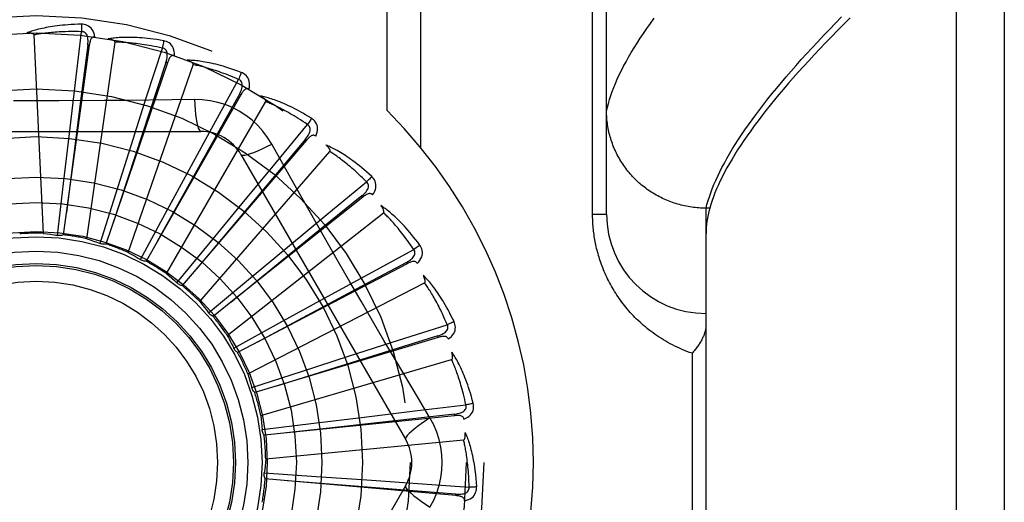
# Model space of a CAD drawing. Header units: inches. Extents: x 0 to 262, y 0 to 169.
# Tile 179 of 256: x 113.911 to 114.529, y 95.575 to 95.879. Entities that reach past the tile are written whole.
import ezdxf

# ---------------------------------------------------------------- set-up
doc = ezdxf.new("R2010")
doc.units = ezdxf.units.IN
doc.header["$LTSCALE"] = 14.384615
doc.header["$MEASUREMENT"] = 0
doc.linetypes.add('HIDDEN', pattern=[0.2, 0.1, -0.1])
doc.layers.add('RIGHTHAND_DOOR_ASSEMBLY', color=7, linetype='CONTINUOUS')

msp = doc.modelspace()

# ---------------------------------------------------------------- linework, layer by layer
at = {"layer": 'RIGHTHAND_DOOR_ASSEMBLY', "color": 8, "linetype": 'HIDDEN'}
for p, q in [((114.49942, 95.04397), (114.49942, 96.15711)), ((114.52942, 96.12772), (114.52942, 95.07335)), ((114.27942, 95.75679), (114.27942, 96.09715)), ((114.14149, 95.8219), (114.14149, 96.07054)), ((114.1627, 95.79851), (114.1627, 96.07054)), ((114.27063, 95.75679), (114.27063, 96.03804)), ((113.92549, 95.74471), (113.91955, 95.86954)), ((113.94554, 95.83952), (113.94942, 95.87158)), ((113.95427, 95.86302), (113.93795, 95.74378)), ((113.95269, 95.74124), (113.97048, 95.86494)), ((113.95427, 95.86302), (113.95332, 95.86315)), ((113.99032, 95.83054), (114.0002, 95.86129)), ((114.00334, 95.85196), (113.96475, 95.73797)), ((113.97875, 95.73269), (114.01962, 95.85078)), ((114.00334, 95.85196), (114.00243, 95.85227)), ((114.0326, 95.81325), (114.04811, 95.84157)), ((113.94174, 95.80756), (113.94554, 95.83952)), ((113.98054, 95.79988), (113.99032, 95.83054)), ((114.04944, 95.83182), (113.98996, 95.72719)), ((114.02037, 95.82889), (114.00621, 95.82868)), ((114.04944, 95.83182), (114.0486, 95.83229)), ((114.00271, 95.71935), (114.0652, 95.82758)), ((114.01719, 95.78499), (114.0326, 95.81325)), ((114.07084, 95.78827), (114.09143, 95.81314)), ((113.81747, 95.80887), (114.02436, 95.80887)), ((113.93804, 95.77598), (113.94174, 95.80756)), ((114.09088, 95.80332), (114.09016, 95.80394)), ((113.97093, 95.76957), (113.98054, 95.79988)), ((114.09088, 95.80332), (114.01269, 95.71183)), ((114.02372, 95.70173), (114.10556, 95.79617)), ((114.04962, 95.79429), (114.15306, 95.61512)), ((114.00202, 95.75705), (114.01719, 95.78499)), ((114.05036, 95.76344), (114.07084, 95.78827)), ((113.93429, 95.7434), (113.93804, 95.77598)), ((114.10365, 95.7565), (114.12859, 95.77703)), ((113.96108, 95.73829), (113.97093, 95.76957)), ((114.12619, 95.76749), (114.04325, 95.70133)), ((114.12619, 95.76749), (114.12559, 95.76824)), ((114.03017, 95.73887), (114.05036, 95.76344)), ((114.34192, 95.76056), (114.34077, 95.76057)), ((114.34429, 95.76056), (114.34192, 95.76056)), ((114.34192, 95.44051), (114.34192, 95.76056)), ((113.98643, 95.7282), (114.00202, 95.75705)), ((114.04101, 95.68044), (114.13925, 95.75769)), ((114.07885, 95.736), (114.10365, 95.7565)), ((114.27063, 95.75679), (114.27942, 95.75679)), ((114.11088, 95.7266), (114.09678, 95.75133)), ((114.0094, 95.71349), (114.03017, 95.73887)), ((114.05438, 95.71569), (114.07885, 95.736)), ((114.12987, 95.7191), (114.15824, 95.73454)), ((114.15408, 95.72562), (114.04748, 95.66975)), ((114.15408, 95.72562), (114.15363, 95.72647)), ((114.10163, 95.70366), (114.12987, 95.7191)), ((114.02918, 95.6947), (114.05438, 95.71569)), ((114.05397, 95.65627), (114.16504, 95.71353)), ((114.04325, 95.70133), (114.03209, 95.69245)), ((114.07376, 95.68835), (114.10163, 95.70366)), ((114.04505, 95.67251), (114.07376, 95.68835)), ((114.14853, 95.67741), (114.17931, 95.6872)), ((114.17353, 95.67923), (114.17326, 95.68015)), ((114.17353, 95.67923), (114.05829, 95.64455)), ((114.11788, 95.6676), (114.14853, 95.67741)), ((114.04517, 95.67227), (114.04505, 95.67251)), ((114.08762, 95.65784), (114.11788, 95.6676)), ((114.33313, 95.66929), (114.33313, 95.53179)), ((114.06211, 95.63008), (114.18202, 95.66529)), ((114.05642, 95.64772), (114.08762, 95.65784)), ((114.15897, 95.63295), (114.19104, 95.63674)), ((114.16841, 95.62858), (114.16114, 95.64075)), ((114.18377, 95.63096), (114.0994, 95.62156)), ((114.12701, 95.62911), (114.15897, 95.63295)), ((114.18386, 95.63), (114.18377, 95.63096)), ((114.06291, 95.62122), (114.09545, 95.62526)), ((114.18386, 95.63), (114.06414, 95.61776)), ((114.09545, 95.62526), (114.12701, 95.62911)), ((114.0994, 95.62156), (114.07827, 95.61918)), ((114.06515, 95.60283), (114.18955, 95.61471)), ((114.06425, 95.59398), (114.09698, 95.59178)), ((114.18469, 95.57971), (114.06481, 95.59034)), ((114.09698, 95.59178), (114.12869, 95.58959)), ((114.12869, 95.58959), (114.1608, 95.58731)), ((114.1608, 95.58731), (114.19301, 95.58496)), ((114.15306, 95.58595), (114.04962, 95.40679)), ((114.18469, 95.57971), (114.18477, 95.58066))]:
    msp.add_line(p, q, dxfattribs=at)
for points in [[(114.27942, 95.82176), (114.27994, 95.8241), (114.28056, 95.82648), (114.28127, 95.82891), (114.28206, 95.83137), (114.28295, 95.83389), (114.28392, 95.83644), (114.28498, 95.83904), (114.28614, 95.84168), (114.28738, 95.84437), (114.28871, 95.8471), (114.29013, 95.84987), (114.29165, 95.85268), (114.29325, 95.85555), (114.29494, 95.85845), (114.29672, 95.8614), (114.29859, 95.86439), (114.30056, 95.86743), (114.30261, 95.87051), (114.30475, 95.87363), (114.30699, 95.8768), (114.30931, 95.88001)], [(114.34192, 95.76056), (114.34253, 95.76293), (114.34322, 95.76533), (114.34401, 95.76778), (114.34488, 95.77028), (114.34584, 95.77281), (114.34689, 95.77539), (114.34803, 95.77802), (114.34925, 95.78068), (114.35056, 95.78339), (114.35196, 95.78615), (114.35345, 95.78894), (114.35503, 95.79179), (114.35669, 95.79467), (114.35845, 95.7976), (114.36029, 95.80057), (114.36222, 95.80359), (114.36424, 95.80665), (114.36635, 95.80975), (114.36854, 95.81289), (114.37083, 95.81608), (114.3732, 95.81932), (114.37566, 95.82259), (114.37821, 95.82591), (114.38085, 95.82928), (114.38358, 95.83268), (114.3864, 95.83613), (114.3893, 95.83963), (114.3923, 95.84317), (114.39538, 95.84675), (114.39855, 95.85037), (114.40182, 95.85404), (114.40516, 95.85774), (114.4086, 95.8615), (114.41213, 95.86529), (114.41575, 95.86913), (114.41945, 95.873), (114.42325, 95.87692), (114.42713, 95.88089)], [(114.43245, 95.88023), (114.42846, 95.87625), (114.42457, 95.87232), (114.42076, 95.86843), (114.41705, 95.86458), (114.41343, 95.86078), (114.4099, 95.85703), (114.40646, 95.85332), (114.40311, 95.84966), (114.39986, 95.84604), (114.39669, 95.84247), (114.39362, 95.83894), (114.39063, 95.83546), (114.38774, 95.83202), (114.38493, 95.82863), (114.38222, 95.82529), (114.37959, 95.82198), (114.37706, 95.81873), (114.37461, 95.81552), (114.37226, 95.81235), (114.36999, 95.80923), (114.36781, 95.80615), (114.36573, 95.80312), (114.36372, 95.80013), (114.36181, 95.79718), (114.35999, 95.79428), (114.35826, 95.79143), (114.35661, 95.78862), (114.35505, 95.78585), (114.35358, 95.78313), (114.3522, 95.78045), (114.3509, 95.77781), (114.3497, 95.77521), (114.34858, 95.77266), (114.34754, 95.77016), (114.3466, 95.76769), (114.34574, 95.76527), (114.34497, 95.7629), (114.34429, 95.76056)], [(113.94936, 95.87625), (113.94713, 95.87621), (113.945, 95.87613), (113.94297, 95.87603), (113.94102, 95.87591), (113.93917, 95.87577), (113.9374, 95.87561), (113.93571, 95.87543), (113.9341, 95.87524), (113.93256, 95.87504), (113.93109, 95.87482), (113.92969, 95.8746), (113.92835, 95.87437), (113.92707, 95.87413), (113.92584, 95.87389), (113.92468, 95.87365), (113.92356, 95.8734), (113.9225, 95.87314), (113.92149, 95.87288), (113.92052, 95.87262), (113.91961, 95.87235), (113.91873, 95.87209), (113.9179, 95.87182), (113.91711, 95.87155), (113.91635, 95.87128), (113.91563, 95.87101), (113.91495, 95.87074)], [(113.94942, 95.87158), (113.94757, 95.87162), (113.94579, 95.87164), (113.94409, 95.87165), (113.94246, 95.87164), (113.9409, 95.87161), (113.9394, 95.87158), (113.93797, 95.87153), (113.93659, 95.87147), (113.93528, 95.8714), (113.93401, 95.87132), (113.9328, 95.87124), (113.93164, 95.87115), (113.93052, 95.87105), (113.92945, 95.87095), (113.92842, 95.87085), (113.92744, 95.87074), (113.92649, 95.87063), (113.92559, 95.87051), (113.92472, 95.8704), (113.92388, 95.87028), (113.92308, 95.87016), (113.92231, 95.87004), (113.92158, 95.86992), (113.92087, 95.86979), (113.92019, 95.86967), (113.91955, 95.86954)], [(113.94936, 95.87625), (113.9494, 95.87563), (113.94942, 95.87492), (113.94944, 95.87414), (113.94944, 95.87332), (113.94944, 95.87245), (113.94942, 95.87158)], [(113.95775, 95.86828), (113.95751, 95.86962), (113.95716, 95.87084), (113.9567, 95.87194), (113.95614, 95.87291), (113.95548, 95.87376), (113.95472, 95.87448), (113.95387, 95.87507), (113.95297, 95.87554), (113.95204, 95.87588), (113.95111, 95.8761), (113.95022, 95.87623), (113.94936, 95.87625)], [(113.91955, 95.86954), (113.9195, 95.86971), (113.91943, 95.86986), (113.91931, 95.86999), (113.91916, 95.8701), (113.91898, 95.8702), (113.9188, 95.87029), (113.91859, 95.87036), (113.91838, 95.87043), (113.91815, 95.87049), (113.91791, 95.87054), (113.91767, 95.87058), (113.91741, 95.87062), (113.91714, 95.87066), (113.91687, 95.87069), (113.91658, 95.87071), (113.91628, 95.87073), (113.91597, 95.87074), (113.91565, 95.87075), (113.91535, 95.87075), (113.91505, 95.87074)], [(113.95332, 95.86315), (113.95343, 95.86418), (113.95349, 95.86516), (113.95349, 95.86609), (113.95343, 95.86698), (113.9533, 95.86781), (113.95312, 95.86858), (113.95286, 95.86929), (113.95254, 95.86992), (113.95215, 95.87045), (113.95168, 95.87089), (113.95116, 95.87122), (113.95059, 95.87144), (113.95001, 95.87156), (113.94941, 95.87158)], [(113.95775, 95.86828), (113.95729, 95.8683), (113.95686, 95.86824), (113.95647, 95.86808), (113.95612, 95.86785), (113.95581, 95.86756), (113.95553, 95.86722), (113.95529, 95.86681), (113.95508, 95.86637), (113.9549, 95.86588), (113.95474, 95.86536), (113.9546, 95.86481), (113.95447, 95.86423), (113.95436, 95.86364), (113.95427, 95.86302)], [(114.00103, 95.86589), (113.99883, 95.86626), (113.99672, 95.86659), (113.9947, 95.86688), (113.99277, 95.86713), (113.99093, 95.86734), (113.98916, 95.86752), (113.98747, 95.86767), (113.98585, 95.86778), (113.9843, 95.86788), (113.98282, 95.86794), (113.98139, 95.86799), (113.98004, 95.86801), (113.97873, 95.86802), (113.97749, 95.86802), (113.9763, 95.868), (113.97515, 95.86796), (113.97406, 95.86792), (113.97302, 95.86785), (113.97202, 95.86778), (113.97107, 95.86769), (113.97016, 95.86759), (113.96929, 95.86749), (113.96847, 95.86737), (113.96767, 95.86725), (113.96692, 95.86712), (113.9662, 95.86699)], [(113.97048, 95.86494), (113.97047, 95.86511), (113.97042, 95.86527), (113.97033, 95.86543), (113.9702, 95.86556), (113.97005, 95.86569), (113.96988, 95.86581), (113.9697, 95.86593), (113.9695, 95.86603), (113.96929, 95.86613), (113.96907, 95.86623), (113.96883, 95.86632), (113.96859, 95.86641), (113.96833, 95.86649), (113.96806, 95.86657), (113.96779, 95.86665), (113.9675, 95.86672), (113.9672, 95.86679), (113.96688, 95.86686), (113.96655, 95.86693), (113.96621, 95.86699)], [(114.00103, 95.86589), (114.00094, 95.86527), (114.00084, 95.86457), (114.00071, 95.86381), (114.00056, 95.863), (114.00038, 95.86215), (114.0002, 95.86129)], [(114.00775, 95.85648), (114.00777, 95.85783), (114.00766, 95.85909), (114.00742, 95.86026), (114.00705, 95.86132), (114.00656, 95.86228), (114.00595, 95.86314), (114.00523, 95.86388), (114.00444, 95.8645), (114.00358, 95.86501), (114.00271, 95.86541), (114.00186, 95.8657), (114.00103, 95.86589)], [(113.95332, 95.86315), (113.94922, 95.83114), (113.93989, 95.75785)], [(114.0002, 95.86129), (113.99839, 95.86168), (113.99665, 95.86204), (113.99498, 95.86236), (113.99338, 95.86266), (113.99184, 95.86293), (113.99037, 95.86318), (113.98895, 95.8634), (113.98759, 95.8636), (113.98628, 95.86379), (113.98502, 95.86395), (113.98381, 95.8641), (113.98266, 95.86423), (113.98154, 95.86434), (113.98047, 95.86445), (113.97945, 95.86454), (113.97846, 95.86462), (113.97751, 95.86469), (113.9766, 95.86475), (113.97572, 95.8648), (113.97488, 95.86485), (113.97407, 95.86488), (113.97329, 95.8649), (113.97255, 95.86492), (113.97183, 95.86494), (113.97114, 95.86494), (113.97048, 95.86494)], [(114.00243, 95.85227), (114.00274, 95.85326), (114.00298, 95.85422), (114.00315, 95.85513), (114.00326, 95.85601), (114.0033, 95.85685), (114.00326, 95.85764), (114.00315, 95.85838), (114.00295, 95.85906), (114.00267, 95.85966), (114.00229, 95.86018), (114.00184, 95.8606), (114.00132, 95.86093), (114.00077, 95.86116), (114.0002, 95.86129)], [(114.00776, 95.85647), (114.00731, 95.85658), (114.00688, 95.85659), (114.00646, 95.85652), (114.00607, 95.85636), (114.00571, 95.85613), (114.00538, 95.85584), (114.00506, 95.8555), (114.00477, 95.8551), (114.0045, 95.85465), (114.00424, 95.85417), (114.004, 95.85366), (114.00377, 95.85312), (114.00355, 95.85255), (114.00334, 95.85196)], [(114.0498, 95.84593), (114.04771, 95.84672), (114.0457, 95.84744), (114.04378, 95.8481), (114.04193, 95.84871), (114.04016, 95.84927), (114.03845, 95.84978), (114.03682, 95.85024), (114.03525, 95.85067), (114.03375, 95.85105), (114.0323, 95.8514), (114.03092, 95.85171), (114.02959, 95.85199), (114.02831, 95.85225), (114.02709, 95.85248), (114.02591, 95.85268), (114.02479, 95.85287), (114.0237, 95.85303), (114.02267, 95.85316), (114.02168, 95.85328), (114.02072, 95.85337), (114.01981, 95.85345), (114.01894, 95.85351), (114.01811, 95.85355), (114.01731, 95.85358), (114.01654, 95.8536), (114.0158, 95.8536)], [(114.01962, 95.85078), (114.01965, 95.85095), (114.01963, 95.85112), (114.01957, 95.85129), (114.01947, 95.85145), (114.01935, 95.8516), (114.0192, 95.85175), (114.01904, 95.8519), (114.01887, 95.85204), (114.01868, 95.85218), (114.01848, 95.85231), (114.01827, 95.85245), (114.01804, 95.85258), (114.01781, 95.85271), (114.01756, 95.85284), (114.0173, 95.85297), (114.01703, 95.8531), (114.01675, 95.85322), (114.01645, 95.85335), (114.01617, 95.85346), (114.01589, 95.85357)], [(114.00243, 95.85227), (113.99235, 95.82162), (113.96932, 95.75141)], [(114.04811, 95.84157), (114.04641, 95.8423), (114.04477, 95.84298), (114.0432, 95.84361), (114.04168, 95.84421), (114.04022, 95.84477), (114.03882, 95.84529), (114.03747, 95.84578), (114.03617, 95.84623), (114.03492, 95.84666), (114.03371, 95.84706), (114.03256, 95.84743), (114.03144, 95.84778), (114.03037, 95.8481), (114.02934, 95.84841), (114.02835, 95.84869), (114.0274, 95.84896), (114.02648, 95.84921), (114.02559, 95.84944), (114.02474, 95.84966), (114.02392, 95.84986), (114.02314, 95.85004), (114.02238, 95.85021), (114.02165, 95.85037), (114.02095, 95.85052), (114.02027, 95.85066), (114.01962, 95.85078)], [(114.0498, 95.84593), (114.0496, 95.84534), (114.04936, 95.84468), (114.04909, 95.84396), (114.04879, 95.84319), (114.04846, 95.84238), (114.04811, 95.84157)], [(114.0486, 95.83229), (114.04909, 95.83321), (114.0495, 95.8341), (114.04985, 95.83497), (114.05012, 95.83581), (114.05032, 95.83662), (114.05043, 95.83741), (114.05046, 95.83816), (114.0504, 95.83887), (114.05023, 95.83951), (114.04996, 95.84009), (114.04959, 95.84059), (114.04915, 95.84101), (114.04865, 95.84134), (114.04811, 95.84157)], [(114.05462, 95.83542), (114.0549, 95.83675), (114.05503, 95.838), (114.05501, 95.83919), (114.05485, 95.84031), (114.05455, 95.84135), (114.05411, 95.8423), (114.05355, 95.84316), (114.05288, 95.84393), (114.05214, 95.84459), (114.05136, 95.84514), (114.05058, 95.84559), (114.0498, 95.84593)], [(114.05463, 95.83541), (114.0542, 95.8356), (114.05378, 95.8357), (114.05336, 95.8357), (114.05295, 95.83562), (114.05255, 95.83547), (114.05217, 95.83525), (114.0518, 95.83496), (114.05143, 95.83463), (114.05108, 95.83424), (114.05074, 95.83382), (114.0504, 95.83336), (114.05008, 95.83287), (114.04975, 95.83236), (114.04944, 95.83182)], [(114.00621, 95.82868), (113.97787, 95.82837), (113.96366, 95.82824)], [(114.0486, 95.83229), (114.0329, 95.8041), (113.997, 95.73953)], [(114.02037, 95.82889), (114.02057, 95.82551), (114.02082, 95.82232), (114.02113, 95.81944), (114.02148, 95.81684), (114.02188, 95.81453), (114.02232, 95.81257), (114.02279, 95.81098), (114.0233, 95.80982), (114.02382, 95.80911), (114.02436, 95.80887)], [(114.06895, 95.80085), (114.06635, 95.80505), (114.06341, 95.80897), (114.06014, 95.8126), (114.05656, 95.81593), (114.05269, 95.81893), (114.04856, 95.82157), (114.04421, 95.82382), (114.03968, 95.82568), (114.035, 95.82713), (114.03021, 95.82815), (114.02533, 95.82874), (114.02037, 95.82889)], [(114.09391, 95.81711), (114.09201, 95.81827), (114.09017, 95.81936), (114.08841, 95.82038), (114.08671, 95.82133), (114.08507, 95.82221), (114.0835, 95.82303), (114.08198, 95.8238), (114.08052, 95.82451), (114.07912, 95.82517), (114.07777, 95.82578), (114.07646, 95.82635), (114.07521, 95.82688), (114.07401, 95.82737), (114.07285, 95.82783), (114.07173, 95.82826), (114.07066, 95.82865), (114.06963, 95.82901), (114.06864, 95.82934), (114.06769, 95.82964), (114.06677, 95.82991), (114.06589, 95.83016), (114.06504, 95.83038), (114.06423, 95.83059), (114.06345, 95.83077), (114.0627, 95.83093), (114.06198, 95.83107)], [(114.0652, 95.82758), (114.06526, 95.82774), (114.06527, 95.82791), (114.06524, 95.82809), (114.06517, 95.82826), (114.06508, 95.82844), (114.06497, 95.82861), (114.06484, 95.82878), (114.0647, 95.82896), (114.06454, 95.82913), (114.06437, 95.8293), (114.06418, 95.82947), (114.06399, 95.82965), (114.06378, 95.82982), (114.06356, 95.82999), (114.06333, 95.83016), (114.06309, 95.83034), (114.06284, 95.83052), (114.06257, 95.8307), (114.06229, 95.83088), (114.06199, 95.83107)], [(113.96366, 95.82824), (113.9352, 95.82808), (113.92097, 95.82807), (113.90673, 95.82808)], [(114.09143, 95.81314), (114.0899, 95.81418), (114.08842, 95.81516), (114.08699, 95.81608), (114.08561, 95.81695), (114.08428, 95.81778), (114.08301, 95.81855), (114.08177, 95.81929), (114.08058, 95.81998), (114.07944, 95.82064), (114.07833, 95.82126), (114.07726, 95.82184), (114.07624, 95.82239), (114.07525, 95.82292), (114.07429, 95.82341), (114.07337, 95.82388), (114.07249, 95.82432), (114.07163, 95.82474), (114.07081, 95.82513), (114.07001, 95.8255), (114.06925, 95.82586), (114.06851, 95.82619), (114.0678, 95.8265), (114.06711, 95.8268), (114.06645, 95.82707), (114.06581, 95.82733), (114.0652, 95.82758)], [(114.09391, 95.81711), (114.0936, 95.81657), (114.09324, 95.81596), (114.09284, 95.8153), (114.0924, 95.8146), (114.09192, 95.81388), (114.09143, 95.81314)], [(114.09666, 95.80587), (114.09718, 95.80712), (114.09754, 95.80833), (114.09775, 95.8095), (114.09781, 95.81063), (114.09771, 95.8117), (114.09746, 95.81272), (114.09707, 95.81367), (114.09656, 95.81455), (114.09596, 95.81534), (114.0953, 95.81604), (114.09462, 95.81662), (114.09391, 95.81711)], [(114.34077, 95.76057), (114.33965, 95.7606), (114.33852, 95.76065), (114.33739, 95.76072), (114.33627, 95.76081), (114.33515, 95.76092), (114.33403, 95.76105), (114.33291, 95.7612), (114.33179, 95.76137), (114.33068, 95.76156), (114.32957, 95.76177), (114.32847, 95.762), (114.32737, 95.76224), (114.32628, 95.76251), (114.32519, 95.7628), (114.3241, 95.7631), (114.32302, 95.76343), (114.32195, 95.76377), (114.32088, 95.76413), (114.31983, 95.76451), (114.31877, 95.76491), (114.31773, 95.76533), (114.31669, 95.76577), (114.31566, 95.76622), (114.31464, 95.7667), (114.31363, 95.76719), (114.31263, 95.7677), (114.31164, 95.76822), (114.31066, 95.76877), (114.30969, 95.76933), (114.30873, 95.76991), (114.30777, 95.7705), (114.30684, 95.77111), (114.30591, 95.77174), (114.30499, 95.77239), (114.30409, 95.77305), (114.30319, 95.77372), (114.30232, 95.77441), (114.30145, 95.77512), (114.3006, 95.77585), (114.29976, 95.77658), (114.29893, 95.77734), (114.29812, 95.7781), (114.29732, 95.77888), (114.29654, 95.77968), (114.29577, 95.78049), (114.29502, 95.78131), (114.29428, 95.78215), (114.29355, 95.78299), (114.29285, 95.78386), (114.29216, 95.78473), (114.29148, 95.78561), (114.29082, 95.78651), (114.29018, 95.78742), (114.28956, 95.78834), (114.28895, 95.78927), (114.28836, 95.79021), (114.28779, 95.79117), (114.28723, 95.79213), (114.28669, 95.7931), (114.28618, 95.79408), (114.28567, 95.79507), (114.28519, 95.79607), (114.28473, 95.79707), (114.28428, 95.79809), (114.28385, 95.79911), (114.28345, 95.80014), (114.28306, 95.80118), (114.28269, 95.80222), (114.28234, 95.80327), (114.28201, 95.80433), (114.28169, 95.80539), (114.2814, 95.80646), (114.28113, 95.80753), (114.28088, 95.80861), (114.28064, 95.80969), (114.28043, 95.81077), (114.28024, 95.81186), (114.28007, 95.81295), (114.27991, 95.81405), (114.27978, 95.81514), (114.27967, 95.81624), (114.27958, 95.81735), (114.27951, 95.81845), (114.27946, 95.81955), (114.27943, 95.82066), (114.27942, 95.82176)], [(114.09015, 95.80394), (114.0908, 95.80475), (114.09138, 95.80554), (114.09189, 95.80633), (114.09231, 95.8071), (114.09266, 95.80787), (114.09292, 95.80862), (114.09309, 95.80935), (114.09316, 95.81006), (114.09312, 95.81072), (114.09296, 95.81134), (114.0927, 95.8119), (114.09234, 95.8124), (114.09192, 95.81281), (114.09143, 95.81315)], [(114.09016, 95.80394), (114.0694, 95.77923), (114.02193, 95.72262)], [(114.09666, 95.80586), (114.09628, 95.80613), (114.09589, 95.8063), (114.09547, 95.80639), (114.09505, 95.80639), (114.09463, 95.80631), (114.09422, 95.80617), (114.0938, 95.80596), (114.09338, 95.8057), (114.09296, 95.80538), (114.09254, 95.80503), (114.09213, 95.80465), (114.09171, 95.80423), (114.0913, 95.80379), (114.09088, 95.80332)], [(114.04962, 95.79429), (114.05008, 95.79395), (114.05092, 95.79384), (114.05211, 95.79397), (114.05364, 95.79431), (114.05551, 95.79488), (114.0577, 95.79567), (114.06017, 95.79668), (114.0629, 95.79789), (114.06585, 95.79929), (114.06895, 95.80085)], [(114.09678, 95.75133), (114.08281, 95.77608), (114.07588, 95.78843), (114.06895, 95.80085)], [(114.13177, 95.78045), (114.13012, 95.78196), (114.12853, 95.78337), (114.12699, 95.78471), (114.1255, 95.78596), (114.12406, 95.78714), (114.12267, 95.78824), (114.12132, 95.78928), (114.12003, 95.79025), (114.11877, 95.79117), (114.11756, 95.79203), (114.11639, 95.79283), (114.11526, 95.79359), (114.11417, 95.7943), (114.11312, 95.79497), (114.11211, 95.7956), (114.11113, 95.79619), (114.11018, 95.79674), (114.10927, 95.79725), (114.10839, 95.79772), (114.10754, 95.79816), (114.10673, 95.79857), (114.10594, 95.79895), (114.10518, 95.79931), (114.10445, 95.79963), (114.10374, 95.79993), (114.10306, 95.80021)], [(114.10556, 95.79617), (114.10565, 95.79632), (114.10569, 95.79648), (114.1057, 95.79666), (114.10566, 95.79685), (114.10561, 95.79704), (114.10553, 95.79723), (114.10544, 95.79742), (114.10533, 95.79762), (114.1052, 95.79782), (114.10507, 95.79802), (114.10492, 95.79822), (114.10476, 95.79843), (114.10459, 95.79864), (114.10441, 95.79885), (114.10422, 95.79906), (114.10402, 95.79928), (114.1038, 95.7995), (114.10357, 95.79973), (114.10333, 95.79997), (114.10307, 95.8002)], [(114.12859, 95.77703), (114.12728, 95.77834), (114.12601, 95.77958), (114.12478, 95.78076), (114.12359, 95.78187), (114.12245, 95.78293), (114.12134, 95.78394), (114.12026, 95.78489), (114.11923, 95.7858), (114.11823, 95.78666), (114.11726, 95.78748), (114.11632, 95.78825), (114.11542, 95.78899), (114.11454, 95.78969), (114.1137, 95.79035), (114.11289, 95.79099), (114.1121, 95.79159), (114.11134, 95.79216), (114.1106, 95.79271), (114.10989, 95.79322), (114.10921, 95.79371), (114.10855, 95.79418), (114.10791, 95.79462), (114.10729, 95.79504), (114.10669, 95.79544), (114.10612, 95.79581), (114.10556, 95.79617)], [(114.13177, 95.78045), (114.13137, 95.77998), (114.1309, 95.77945), (114.13038, 95.77888), (114.12981, 95.77828), (114.12921, 95.77766), (114.12859, 95.77703)], [(114.13234, 95.7689), (114.13309, 95.77003), (114.13368, 95.77115), (114.1341, 95.77226), (114.13437, 95.77336), (114.13448, 95.77443), (114.13443, 95.77547), (114.13422, 95.77649), (114.13389, 95.77745), (114.13345, 95.77833), (114.13293, 95.77914), (114.13237, 95.77984), (114.13177, 95.78045)], [(114.12559, 95.76824), (114.12638, 95.76891), (114.1271, 95.76958), (114.12774, 95.77025), (114.12831, 95.77093), (114.12879, 95.77162), (114.12919, 95.77231), (114.1295, 95.77299), (114.1297, 95.77367), (114.12978, 95.77433), (114.12975, 95.77497), (114.12959, 95.77557), (114.12934, 95.77613), (114.129, 95.77662), (114.12858, 95.77703)], [(114.12559, 95.76824), (114.10053, 95.7479), (114.04321, 95.70129)], [(114.13234, 95.76889), (114.13202, 95.76923), (114.13167, 95.76947), (114.13128, 95.76963), (114.13086, 95.76971), (114.13044, 95.76972), (114.13, 95.76965), (114.12955, 95.76953), (114.12909, 95.76935), (114.12862, 95.76912), (114.12814, 95.76886), (114.12766, 95.76856), (114.12717, 95.76823), (114.12668, 95.76787), (114.12619, 95.76749)], [(114.16201, 95.7373), (114.16068, 95.73909), (114.15938, 95.74078), (114.15812, 95.74238), (114.15689, 95.74389), (114.1557, 95.74532), (114.15455, 95.74667), (114.15342, 95.74794), (114.15233, 95.74914), (114.15127, 95.75028), (114.15025, 95.75135), (114.14925, 95.75237), (114.14828, 95.75332), (114.14735, 95.75423), (114.14644, 95.75508), (114.14557, 95.75589), (114.14472, 95.75665), (114.14389, 95.75737), (114.1431, 95.75805), (114.14232, 95.75868), (114.14157, 95.75927), (114.14085, 95.75983), (114.14015, 95.76035), (114.13947, 95.76084), (114.13881, 95.7613), (114.13817, 95.76173), (114.13756, 95.76213)], [(114.13925, 95.75769), (114.13936, 95.75782), (114.13944, 95.75797), (114.13947, 95.75815), (114.13948, 95.75833), (114.13946, 95.75853), (114.13942, 95.75874), (114.13936, 95.75894), (114.13929, 95.75916), (114.13921, 95.75938), (114.13911, 95.7596), (114.13901, 95.75983), (114.13889, 95.76006), (114.13876, 95.7603), (114.13862, 95.76054), (114.13848, 95.76078), (114.13832, 95.76104), (114.13815, 95.7613), (114.13797, 95.76156), (114.13779, 95.76181), (114.13762, 95.76205)], [(114.34429, 95.76056), (114.34373, 95.75844), (114.34325, 95.75635), (114.34284, 95.7543), (114.34251, 95.75229), (114.34225, 95.75031), (114.34206, 95.74837), (114.34195, 95.74646), (114.34192, 95.74459)], [(114.15824, 95.73454), (114.1572, 95.73607), (114.15618, 95.73753), (114.1552, 95.73892), (114.15425, 95.74024), (114.15332, 95.7415), (114.15242, 95.74269), (114.15155, 95.74384), (114.1507, 95.74492), (114.14988, 95.74596), (114.14909, 95.74694), (114.14832, 95.74788), (114.14757, 95.74877), (114.14684, 95.74963), (114.14614, 95.75044), (114.14546, 95.75122), (114.1448, 95.75196), (114.14416, 95.75266), (114.14354, 95.75333), (114.14295, 95.75398), (114.14237, 95.75459), (114.1418, 95.75517), (114.14126, 95.75572), (114.14073, 95.75625), (114.14022, 95.75676), (114.13973, 95.75724), (114.13925, 95.75769)], [(114.33313, 95.66929), (114.33153, 95.66985), (114.32995, 95.67044), (114.32839, 95.67106), (114.32684, 95.6717), (114.32532, 95.67237), (114.32381, 95.67306), (114.32232, 95.67377), (114.32086, 95.67451), (114.31941, 95.67527), (114.31799, 95.67605), (114.31659, 95.67685), (114.31521, 95.67767), (114.31385, 95.67851), (114.31251, 95.67936), (114.3112, 95.68024), (114.30991, 95.68113), (114.30864, 95.68204), (114.3074, 95.68296), (114.30618, 95.6839), (114.30498, 95.68485), (114.30381, 95.68581), (114.30266, 95.68679), (114.30153, 95.68778), (114.30043, 95.68878), (114.29935, 95.68979), (114.29829, 95.69081), (114.29726, 95.69185), (114.29625, 95.69289), (114.29526, 95.69394), (114.2943, 95.69499), (114.29335, 95.69606), (114.29243, 95.69713), (114.29154, 95.69821), (114.29066, 95.6993), (114.28981, 95.70039), (114.28898, 95.70149), (114.28817, 95.70259), (114.28738, 95.7037), (114.28662, 95.70481), (114.28587, 95.70592), (114.28514, 95.70704), (114.28444, 95.70816), (114.28376, 95.70929), (114.28309, 95.71042), (114.28245, 95.71155), (114.28182, 95.71268), (114.28122, 95.71381), (114.28063, 95.71495), (114.28006, 95.71609), (114.27952, 95.71723), (114.27899, 95.71837), (114.27847, 95.71951), (114.27798, 95.72065), (114.2775, 95.72179), (114.27705, 95.72293), (114.27661, 95.72407), (114.27619, 95.7252), (114.27579, 95.72634), (114.2754, 95.72746), (114.27503, 95.72859), (114.27468, 95.72971), (114.27435, 95.73082), (114.27403, 95.73194), (114.27373, 95.73304), (114.27344, 95.73415), (114.27317, 95.73525), (114.27292, 95.73634), (114.27268, 95.73744), (114.27245, 95.73853), (114.27224, 95.73961), (114.27204, 95.74069), (114.27186, 95.74178), (114.27168, 95.74285), (114.27153, 95.74393), (114.27138, 95.745), (114.27125, 95.74608), (114.27113, 95.74715), (114.27103, 95.74822), (114.27093, 95.74928), (114.27085, 95.75035), (114.27079, 95.75141), (114.27073, 95.75247), (114.27069, 95.75354), (114.27066, 95.75462), (114.27064, 95.7557), (114.27063, 95.75679)], [(113.92549, 95.74471), (113.9277, 95.74444), (113.9299, 95.74412), (113.9321, 95.74378), (113.93429, 95.7434)], [(113.93795, 95.74378), (113.93736, 95.74357), (113.93676, 95.74342), (113.93614, 95.74333), (113.93551, 95.74329), (113.9349, 95.74332), (113.93429, 95.7434)], [(113.95269, 95.74124), (113.95481, 95.74055), (113.95692, 95.73983), (113.95901, 95.73907), (113.96108, 95.73829)], [(113.96475, 95.73797), (113.96413, 95.73787), (113.96352, 95.73784), (113.96289, 95.73787), (113.96227, 95.73795), (113.96167, 95.73809), (113.96108, 95.73829)], [(114.16201, 95.7373), (114.16152, 95.73691), (114.16096, 95.73648), (114.16035, 95.73602), (114.15968, 95.73554), (114.15896, 95.73504), (114.15824, 95.73454)], [(114.16038, 95.72584), (114.16133, 95.72681), (114.16212, 95.7278), (114.16275, 95.72881), (114.16322, 95.72984), (114.16353, 95.73087), (114.16367, 95.73191), (114.16367, 95.73294), (114.16352, 95.73394), (114.16325, 95.7349), (114.1629, 95.73579), (114.16248, 95.73659), (114.16201, 95.7373)], [(113.97875, 95.73269), (113.9807, 95.73161), (113.98263, 95.7305), (113.98454, 95.72936), (113.98643, 95.7282)], [(114.15363, 95.72647), (114.15453, 95.72698), (114.15537, 95.7275), (114.15613, 95.72804), (114.15681, 95.7286), (114.15741, 95.72919), (114.15793, 95.72979), (114.15837, 95.7304), (114.15869, 95.73103), (114.1589, 95.73166), (114.15899, 95.73229), (114.15895, 95.73292), (114.1588, 95.73351), (114.15856, 95.73405), (114.15823, 95.73454)], [(113.98996, 95.72719), (113.98934, 95.72721), (113.98873, 95.7273), (113.98812, 95.72744), (113.98753, 95.72764), (113.98696, 95.72789), (113.98643, 95.7282)], [(114.15363, 95.72647), (114.12518, 95.71125), (114.06006, 95.67633)], [(114.13949, 95.67737), (114.12512, 95.70194), (114.11799, 95.71426), (114.11088, 95.7266)], [(114.16038, 95.72584), (114.16013, 95.72623), (114.15983, 95.72654), (114.15948, 95.72677), (114.15908, 95.72692), (114.15867, 95.72701), (114.15823, 95.72703), (114.15776, 95.72699), (114.15727, 95.7269), (114.15677, 95.72677), (114.15625, 95.7266), (114.15572, 95.72639), (114.15518, 95.72616), (114.15463, 95.7259), (114.15408, 95.72562)], [(114.00271, 95.71935), (114.00442, 95.71792), (114.00611, 95.71647), (114.00777, 95.71499), (114.0094, 95.71349)], [(114.18353, 95.6892), (114.18256, 95.69121), (114.18161, 95.69312), (114.18068, 95.69493), (114.17976, 95.69664), (114.17886, 95.69827), (114.17798, 95.69981), (114.17712, 95.70128), (114.17627, 95.70266), (114.17545, 95.70398), (114.17464, 95.70523), (114.17386, 95.70641), (114.17309, 95.70753), (114.17234, 95.7086), (114.17162, 95.70961), (114.17091, 95.71057), (114.17022, 95.71148), (114.16955, 95.71234), (114.16889, 95.71315), (114.16825, 95.71392), (114.16763, 95.71465), (114.16702, 95.71533), (114.16643, 95.71597), (114.16586, 95.71658), (114.1653, 95.71716), (114.16475, 95.7177), (114.16422, 95.71821)], [(114.16504, 95.71353), (114.16518, 95.71364), (114.16528, 95.71377), (114.16535, 95.71394), (114.16539, 95.71412), (114.16541, 95.71432), (114.16541, 95.71452), (114.16539, 95.71474), (114.16537, 95.71496), (114.16532, 95.71519), (114.16527, 95.71543), (114.16521, 95.71568), (114.16514, 95.71593), (114.16506, 95.71618), (114.16497, 95.71645), (114.16487, 95.71672), (114.16477, 95.71699), (114.16465, 95.71728), (114.16452, 95.71758), (114.16438, 95.71788), (114.16423, 95.7182)], [(114.01269, 95.71183), (114.01208, 95.71197), (114.0115, 95.71217), (114.01092, 95.71243), (114.01038, 95.71274), (114.00987, 95.71309), (114.0094, 95.71349)], [(114.17931, 95.6872), (114.17858, 95.6889), (114.17786, 95.69053), (114.17716, 95.69208), (114.17647, 95.69356), (114.1758, 95.69497), (114.17514, 95.69631), (114.1745, 95.6976), (114.17388, 95.69882), (114.17327, 95.69999), (114.17267, 95.70111), (114.17209, 95.70218), (114.17153, 95.7032), (114.17098, 95.70418), (114.17044, 95.70511), (114.16992, 95.706), (114.16941, 95.70685), (114.16892, 95.70766), (114.16844, 95.70844), (114.16797, 95.70918), (114.16752, 95.70989), (114.16708, 95.71057), (114.16665, 95.71122), (114.16623, 95.71184), (114.16582, 95.71243), (114.16543, 95.71299), (114.16504, 95.71353)], [(114.02372, 95.70173), (114.02513, 95.7), (114.02651, 95.69825), (114.02786, 95.69649), (114.02918, 95.6947)], [(114.03209, 95.69245), (114.03152, 95.69271), (114.03099, 95.69301), (114.03047, 95.69337), (114.03, 95.69378), (114.02957, 95.69422), (114.02918, 95.6947)], [(114.17326, 95.68015), (114.17424, 95.68048), (114.17516, 95.68084), (114.17601, 95.68123), (114.17678, 95.68165), (114.17749, 95.6821), (114.17811, 95.68259), (114.17865, 95.68312), (114.17909, 95.68367), (114.17941, 95.68425), (114.17962, 95.68486), (114.1797, 95.68548), (114.17967, 95.68609), (114.17954, 95.68667), (114.17931, 95.68721)], [(114.18353, 95.6892), (114.18298, 95.68891), (114.18235, 95.68859), (114.18166, 95.68826), (114.18091, 95.68791), (114.18012, 95.68756), (114.17931, 95.6872)], [(114.17977, 95.67826), (114.18089, 95.67903), (114.18185, 95.67985), (114.18266, 95.68073), (114.18331, 95.68164), (114.18381, 95.6826), (114.18415, 95.68359), (114.18434, 95.68461), (114.18438, 95.68562), (114.1843, 95.68661), (114.18412, 95.68755), (114.18387, 95.68841), (114.18353, 95.6892)], [(114.34192, 95.68689), (114.34191, 95.68649), (114.34189, 95.68607), (114.34185, 95.68565), (114.3418, 95.68522), (114.34174, 95.68478), (114.34166, 95.68433), (114.34157, 95.68387), (114.34146, 95.6834), (114.34133, 95.68292), (114.34119, 95.68244), (114.34104, 95.68194), (114.34086, 95.68144), (114.34067, 95.68093), (114.34047, 95.68041), (114.34025, 95.67989), (114.34001, 95.67936), (114.33976, 95.67882), (114.33949, 95.67828), (114.3392, 95.67774), (114.3389, 95.67719), (114.33858, 95.67663), (114.33825, 95.67607), (114.3379, 95.67551), (114.33753, 95.67495), (114.33716, 95.67438), (114.33676, 95.67382), (114.33635, 95.67325), (114.33593, 95.67268), (114.3355, 95.67211), (114.33505, 95.67154), (114.33459, 95.67098), (114.33411, 95.67041), (114.33363, 95.66985), (114.33313, 95.66929)], [(114.04101, 95.68044), (114.04172, 95.67914), (114.04241, 95.67783), (114.04309, 95.67651), (114.04376, 95.67518), (114.04441, 95.67385), (114.04505, 95.67251)], [(114.17326, 95.68015), (114.14244, 95.67059), (114.07189, 95.64862)], [(114.17977, 95.67825), (114.17959, 95.67868), (114.17936, 95.67904), (114.17905, 95.67934), (114.1787, 95.67956), (114.17831, 95.67973), (114.17788, 95.67983), (114.17741, 95.67988), (114.17692, 95.67989), (114.1764, 95.67985), (114.17585, 95.67978), (114.1753, 95.67968), (114.17472, 95.67955), (114.17414, 95.67941), (114.17353, 95.67923)], [(114.16114, 95.64075), (114.14671, 95.66513), (114.13949, 95.67737)], [(114.04748, 95.66975), (114.04701, 95.67008), (114.04657, 95.67045), (114.04616, 95.67086), (114.04579, 95.6713), (114.04546, 95.67177), (114.04517, 95.67227)], [(114.18202, 95.66529), (114.18217, 95.66537), (114.1823, 95.66548), (114.18239, 95.66563), (114.18247, 95.6658), (114.18253, 95.66599), (114.18256, 95.66619), (114.18259, 95.66641), (114.1826, 95.66663), (114.18261, 95.66687), (114.1826, 95.66711), (114.18259, 95.66736), (114.18256, 95.66762), (114.18253, 95.66789), (114.1825, 95.66816), (114.18245, 95.66845), (114.1824, 95.66874), (114.18234, 95.66905), (114.18227, 95.66936), (114.1822, 95.66966), (114.18212, 95.66994)], [(114.19557, 95.6379), (114.195, 95.64005), (114.19442, 95.64211), (114.19384, 95.64406), (114.19327, 95.64592), (114.19269, 95.64769), (114.19212, 95.64937), (114.19155, 95.65097), (114.19099, 95.65249), (114.19043, 95.65394), (114.18987, 95.65532), (114.18932, 95.65663), (114.18878, 95.65787), (114.18825, 95.65906), (114.18773, 95.66019), (114.18721, 95.66127), (114.18671, 95.66229), (114.18621, 95.66327), (114.18572, 95.66419), (114.18524, 95.66506), (114.18476, 95.66589), (114.1843, 95.66668), (114.18384, 95.66742), (114.18339, 95.66813), (114.18295, 95.6688), (114.18252, 95.66944), (114.1821, 95.67004)], [(114.19104, 95.63674), (114.19064, 95.63855), (114.19025, 95.64028), (114.18985, 95.64193), (114.18946, 95.64351), (114.18906, 95.64502), (114.18868, 95.64647), (114.18829, 95.64785), (114.18791, 95.64917), (114.18753, 95.65044), (114.18716, 95.65165), (114.18679, 95.65281), (114.18643, 95.65392), (114.18607, 95.65498), (114.18572, 95.65599), (114.18538, 95.65697), (114.18504, 95.6579), (114.18471, 95.65879), (114.18439, 95.65965), (114.18407, 95.66046), (114.18376, 95.66125), (114.18345, 95.662), (114.18315, 95.66272), (114.18286, 95.6634), (114.18257, 95.66406), (114.18229, 95.66469), (114.18202, 95.66529)], [(114.05397, 95.65627), (114.05463, 95.65414), (114.05526, 95.65201), (114.05586, 95.64987), (114.05642, 95.64772)], [(114.05829, 95.64455), (114.05786, 95.645), (114.05747, 95.64548), (114.05713, 95.64601), (114.05684, 95.64656), (114.0566, 95.64713), (114.05642, 95.64772)], [(114.18376, 95.63096), (114.18479, 95.6311), (114.18576, 95.63127), (114.18667, 95.63149), (114.18751, 95.63176), (114.18829, 95.63207), (114.18899, 95.63244), (114.18962, 95.63285), (114.19016, 95.63331), (114.19059, 95.63382), (114.1909, 95.63437), (114.1911, 95.63497), (114.19118, 95.63557), (114.19116, 95.63616), (114.19104, 95.63674)], [(114.1898, 95.62787), (114.19104, 95.62841), (114.19214, 95.62904), (114.1931, 95.62974), (114.19392, 95.63052), (114.19459, 95.63137), (114.19511, 95.63227), (114.19549, 95.63323), (114.19573, 95.63422), (114.19583, 95.63521), (114.19583, 95.63616), (114.19574, 95.63706), (114.19557, 95.6379)], [(114.19557, 95.6379), (114.19497, 95.63772), (114.19429, 95.63752), (114.19355, 95.63733), (114.19275, 95.63713), (114.1919, 95.63693), (114.19104, 95.63674)], [(114.06211, 95.63008), (114.06236, 95.62787), (114.06257, 95.62565), (114.06276, 95.62344), (114.06291, 95.62122)], [(114.16841, 95.62858), (114.16557, 95.62672), (114.16294, 95.62491), (114.1606, 95.6232), (114.15852, 95.6216), (114.15672, 95.6201), (114.15524, 95.61874), (114.15411, 95.61753), (114.15335, 95.61652), (114.153, 95.6157), (114.15306, 95.61512)], [(114.17616, 95.60054), (114.17594, 95.60541), (114.17528, 95.61025), (114.1742, 95.61502), (114.17269, 95.61969), (114.17075, 95.62422), (114.16841, 95.62858)], [(114.1898, 95.62786), (114.18971, 95.62832), (114.18954, 95.62871), (114.1893, 95.62906), (114.189, 95.62935), (114.18864, 95.62958), (114.18824, 95.62977), (114.18779, 95.62991), (114.18731, 95.63001), (114.18679, 95.63007), (114.18625, 95.6301), (114.18568, 95.63011), (114.18509, 95.63009), (114.18449, 95.63006), (114.18386, 95.63)], [(114.06414, 95.61776), (114.0638, 95.61828), (114.06351, 95.61883), (114.06327, 95.61941), (114.06309, 95.62001), (114.06297, 95.62061), (114.06291, 95.62122)], [(114.18955, 95.61471), (114.18972, 95.61475), (114.18986, 95.61484), (114.18999, 95.61496), (114.19009, 95.61512), (114.19018, 95.61529), (114.19026, 95.61549), (114.19033, 95.61569), (114.19038, 95.61591), (114.19043, 95.61614), (114.19047, 95.61638), (114.1905, 95.61663), (114.19053, 95.61689), (114.19055, 95.61715), (114.19057, 95.61743), (114.19058, 95.61772), (114.19058, 95.61801), (114.19058, 95.61833), (114.19057, 95.61864), (114.19056, 95.61895), (114.19054, 95.61926)], [(114.19053, 95.61934), (114.19083, 95.61867), (114.19114, 95.61797), (114.19144, 95.61723), (114.19175, 95.61645), (114.19205, 95.61564), (114.19236, 95.61478), (114.19266, 95.61388), (114.19297, 95.61294), (114.19328, 95.61194), (114.19358, 95.6109), (114.19388, 95.60981), (114.19418, 95.60866), (114.19448, 95.60746), (114.19477, 95.6062), (114.19506, 95.60489), (114.19535, 95.6035), (114.19563, 95.60205), (114.1959, 95.60054)], [(114.19301, 95.58496), (114.19296, 95.58681), (114.1929, 95.58859), (114.19282, 95.59029), (114.19274, 95.59191), (114.19264, 95.59347), (114.19253, 95.59497), (114.19241, 95.5964), (114.19229, 95.59777), (114.19216, 95.59908), (114.19202, 95.60034), (114.19188, 95.60155), (114.19173, 95.6027), (114.19158, 95.60381), (114.19143, 95.60488), (114.19128, 95.6059), (114.19112, 95.60688), (114.19097, 95.60782), (114.19081, 95.60872), (114.19065, 95.60958), (114.1905, 95.61041), (114.19034, 95.6112), (114.19018, 95.61196), (114.19002, 95.61269), (114.18987, 95.61339), (114.18971, 95.61406), (114.18955, 95.61471)], [(114.06515, 95.60283), (114.06498, 95.60061), (114.06477, 95.59839), (114.06453, 95.59618), (114.06425, 95.59398)], [(114.16841, 95.57249), (114.17075, 95.57685), (114.17268, 95.58137), (114.1742, 95.58605), (114.17528, 95.59083), (114.17594, 95.59566), (114.17616, 95.60054)], [(114.1959, 95.60054), (114.1963, 95.5981), (114.19666, 95.59562), (114.19697, 95.59309), (114.19725, 95.59052), (114.19748, 95.58791), (114.19767, 95.58524)], [(114.06481, 95.59034), (114.06457, 95.59092), (114.06439, 95.59151), (114.06427, 95.59212), (114.06421, 95.59275), (114.0642, 95.59336), (114.06425, 95.59398)], [(114.18477, 95.58066), (114.15261, 95.58324), (114.07895, 95.58907)], [(114.15306, 95.58595), (114.153, 95.58538), (114.15333, 95.5846), (114.15403, 95.58363), (114.15509, 95.58248), (114.15652, 95.58115), (114.1583, 95.57965), (114.16041, 95.57801), (114.16282, 95.57625), (114.16551, 95.5744), (114.16841, 95.57249)], [(114.18477, 95.58067), (114.18581, 95.5806), (114.18679, 95.5806), (114.18772, 95.58064), (114.1886, 95.58074), (114.18942, 95.5809), (114.19019, 95.58113), (114.19088, 95.58141), (114.1915, 95.58176), (114.19201, 95.58218), (114.19243, 95.58267), (114.19273, 95.58321), (114.19293, 95.58379), (114.19302, 95.58438), (114.19301, 95.58497)], [(114.19011, 95.57649), (114.19144, 95.57679), (114.19263, 95.57719), (114.19371, 95.5777), (114.19466, 95.57831), (114.19548, 95.57902), (114.19616, 95.57981), (114.19671, 95.58068), (114.19713, 95.5816), (114.19743, 95.58255), (114.19761, 95.58349), (114.19769, 95.58439), (114.19767, 95.58524)], [(114.19767, 95.58524), (114.19706, 95.58518), (114.19635, 95.58512), (114.19558, 95.58507), (114.19476, 95.58502), (114.19389, 95.58499), (114.19301, 95.58496)], [(114.19011, 95.57648), (114.19011, 95.57694), (114.19002, 95.57737), (114.18985, 95.57775), (114.1896, 95.5781), (114.1893, 95.57839), (114.18894, 95.57865), (114.18853, 95.57887), (114.18807, 95.57906), (114.18757, 95.57922), (114.18705, 95.57935), (114.18649, 95.57947), (114.18591, 95.57956), (114.18531, 95.57964), (114.18469, 95.57971)]]:
    msp.add_lwpolyline(points, dxfattribs=at)
for radius in [0.28125, 0.27028, 0.235, 0.205, 0.17959, 0.1635, 0.14525, 0.142, 0.133, 0.12525, 0.124, 0.114]:
    msp.add_circle((113.92092, 95.60054), radius, dxfattribs=at)
for centre, radius, start, end in [((113.92092, 95.60054), 0.3125, 314.89708, 45.10292), ((114.02436, 95.7797), 0.02917, 30, 90), ((114.34192, 95.75679), 0.0625, 180, 270), ((113.92092, 95.60054), 0.14425, 88.18255, 94.1288), ((113.92092, 95.60054), 0.14425, 77.27346, 83.21971), ((113.92092, 95.60054), 0.14425, 66.36437, 72.31062), ((113.92092, 95.60054), 0.14425, 55.45528, 61.40153), ((113.92092, 95.60054), 0.14425, 44.54619, 50.49244), ((113.92092, 95.60054), 0.14425, 33.6371, 39.58335), ((113.92092, 95.60054), 0.14425, 22.72801, 28.67426), ((113.92092, 95.60054), 0.14425, 11.81892, 17.76516), ((113.92092, 95.60054), 0.14425, 0.90983, 6.85607), ((114.1278, 95.60054), 0.02917, 330, 30), ((113.92092, 95.60054), 0.14425, 350.00074, 355.94698)]:
    msp.add_arc(centre, radius, start, end, dxfattribs=at)

doc.saveas('drawing.dxf')
